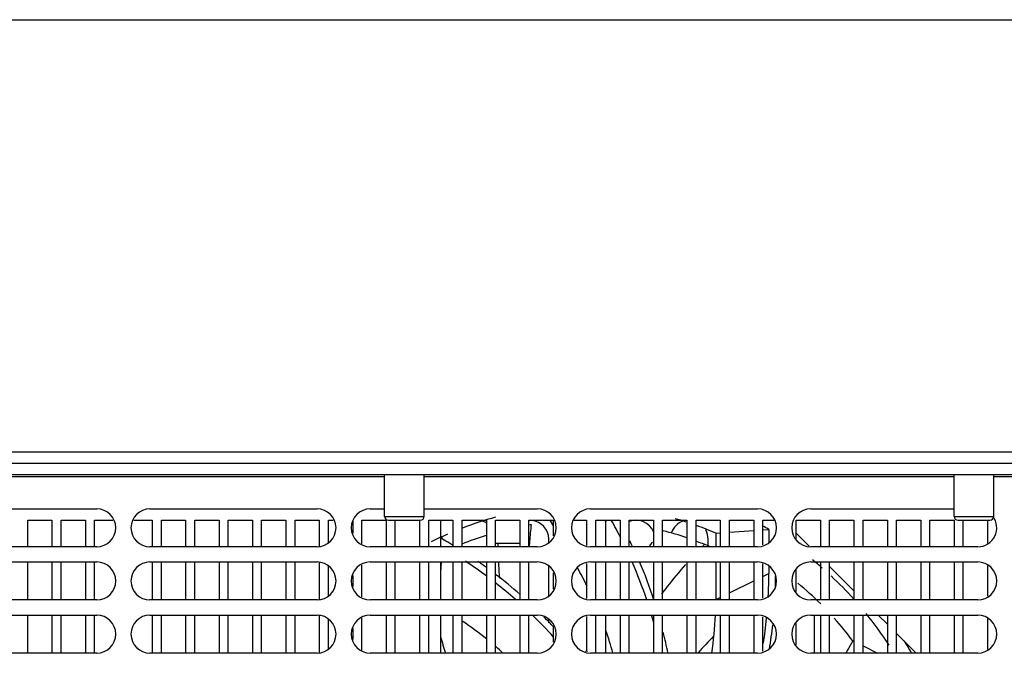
# Model space of a CAD drawing. Header units: millimetres. Extents: x 0 to 2100, y 0 to 1500.
# Tile 41 of 45: x 800 to 929, y 1417 to 1500. Entities that reach past the tile are written whole.
import ezdxf

# ---------------------------------------------------------------- set-up
doc = ezdxf.new("R2010")
doc.units = ezdxf.units.MM
doc.header["$LTSCALE"] = 115.5
doc.layers.get('0').update_dxf_attribs({"linetype": 'CONTINUOUS'})
doc.layers.add('002_AXIS', color=7, linetype='CONTINUOUS')
doc.layers.add('00_COMPONENTS', color=7, linetype='CONTINUOUS')

msp = doc.modelspace()

# ---------------------------------------------------------------- linework, layer by layer
at = {"color": 7, "linetype": 'CONTINUOUS'}
for p, q in [((0, 1500), (2100, 1500)), ((800.77, 1430.56), (800.77, 1434.06)), ((800.77, 1434.06), (803.97, 1434.06)), ((803.97, 1434.06), (803.97, 1430.56)), ((805.17, 1430.56), (805.17, 1434.06)), ((805.17, 1434.06), (808.37, 1434.06)), ((808.37, 1434.06), (808.37, 1430.56)), ((809.57, 1430.56), (809.57, 1434.06)), ((809.57, 1434.06), (812, 1434.06)), ((814.73, 1434.06), (817.17, 1434.06)), ((817.17, 1434.06), (817.17, 1430.56)), ((818.37, 1430.56), (818.37, 1434.06)), ((818.37, 1434.06), (821.57, 1434.06)), ((821.57, 1434.06), (821.57, 1430.56)), ((822.77, 1430.56), (822.77, 1434.06)), ((822.77, 1434.06), (825.97, 1434.06)), ((825.97, 1434.06), (825.97, 1430.56)), ((827.17, 1430.56), (827.17, 1434.06)), ((827.17, 1434.06), (830.37, 1434.06)), ((830.37, 1434.06), (830.37, 1430.56)), ((831.57, 1430.56), (831.57, 1434.06)), ((831.57, 1434.06), (834.77, 1434.06)), ((834.77, 1434.06), (834.77, 1430.56)), ((835.97, 1430.56), (835.97, 1434.06)), ((835.97, 1434.06), (839.17, 1434.06)), ((839.17, 1434.06), (839.17, 1430.56)), ((840.37, 1431.11), (840.37, 1434.06)), ((840.37, 1434.06), (841, 1434.06)), ((843.57, 1434.06), (843.57, 1432.35)), ((844.77, 1430.96), (844.77, 1434.06)), ((844.77, 1434.06), (847.97, 1434.06)), ((847.97, 1434.06), (847.97, 1430.56)), ((849.17, 1430.56), (849.17, 1434.06)), ((852.37, 1434.06), (852.37, 1430.56)), ((853.57, 1430.56), (853.57, 1434.06)), ((853.57, 1434.06), (856.77, 1434.06)), ((855.17, 1430.56), (855.17, 1434.06)), ((856.77, 1434.06), (856.77, 1430.56)), ((857.97, 1430.56), (857.97, 1434.06)), ((857.97, 1434.06), (861.17, 1434.06)), ((861.17, 1434.06), (861.17, 1430.56)), ((862.37, 1430.56), (862.37, 1434.06)), ((862.37, 1434.06), (865.57, 1434.06)), ((865.57, 1434.06), (865.57, 1430.56)), ((866.77, 1430.56), (866.77, 1434.06)), ((866.77, 1434.06), (869.97, 1434.06)), ((869.53, 1434.06), (869.97, 1433.31)), ((869.97, 1434.06), (869.97, 1432)), ((872.73, 1434.06), (874.37, 1434.06)), ((874.37, 1434.06), (874.37, 1430.75)), ((875.57, 1430.56), (875.57, 1434.06)), ((875.57, 1434.06), (878.77, 1434.06)), ((876.87, 1434.06), (876.87, 1430.56)), ((878.77, 1434.06), (878.77, 1430.56)), ((879.97, 1430.56), (879.97, 1434.06)), ((879.97, 1434.06), (883.17, 1434.06)), ((883.17, 1434.06), (883.17, 1430.56)), ((884.37, 1430.56), (884.37, 1434.06)), ((884.37, 1434.06), (887.57, 1434.06)), ((887.57, 1434.06), (887.57, 1430.56)), ((888.77, 1430.56), (888.77, 1434.06)), ((888.77, 1434.06), (891.97, 1434.06)), ((891.97, 1434.06), (891.97, 1430.56)), ((893.17, 1430.56), (893.17, 1434.06)), ((893.17, 1434.06), (896.37, 1434.06)), ((896.37, 1434.06), (896.37, 1430.56)), ((897.57, 1430.82), (897.57, 1434.06)), ((897.57, 1434.06), (899, 1434.06)), ((901.97, 1431.66), (901.97, 1434.06)), ((901.97, 1434.06), (905.17, 1434.06)), ((905.17, 1434.06), (905.17, 1430.56)), ((906.37, 1430.56), (906.37, 1434.06)), ((906.37, 1434.06), (909.57, 1434.06)), ((909.57, 1434.06), (909.57, 1430.56)), ((910.77, 1430.56), (910.77, 1434.06)), ((910.77, 1434.06), (913.97, 1434.06)), ((913.97, 1434.06), (913.97, 1430.56)), ((915.17, 1430.56), (915.17, 1434.06)), ((915.17, 1434.06), (918.37, 1434.06)), ((918.37, 1434.06), (918.37, 1430.56)), ((919.57, 1430.56), (919.57, 1434.06)), ((919.57, 1434.06), (922.77, 1434.06)), ((922.77, 1434.06), (922.77, 1430.56)), ((923.97, 1430.56), (923.97, 1434.06)), ((927.17, 1434.06), (927.17, 1431.04)), ((884.36, 1432.58), (884.45, 1432.67)), ((884.37, 1432.57), (884.45, 1432.67)), ((893.17, 1432.49), (896.37, 1432.71)), ((897.57, 1432.79), (898.36, 1432.84)), ((869.37, 1431.11), (869.37, 1431.56)), ((890.37, 1430.65), (890.37, 1431.56)), ((891.36, 1432.37), (891.97, 1432.41)), ((891.36, 1432.37), (891.36, 1430.56)), ((800.77, 1423.56), (800.77, 1428.56)), ((803.97, 1428.56), (803.97, 1423.56)), ((805.17, 1423.56), (805.17, 1428.56)), ((808.37, 1428.56), (808.37, 1423.56)), ((809.57, 1423.56), (809.57, 1428.56)), ((817.17, 1428.56), (817.17, 1423.56)), ((818.37, 1423.56), (818.37, 1428.56)), ((821.57, 1428.56), (821.57, 1423.56)), ((822.77, 1423.56), (822.77, 1428.56)), ((825.97, 1428.56), (825.97, 1423.56)), ((827.17, 1423.56), (827.17, 1428.56)), ((830.37, 1428.56), (830.37, 1423.56)), ((831.57, 1423.56), (831.57, 1428.56)), ((834.77, 1428.56), (834.77, 1423.56)), ((835.97, 1423.56), (835.97, 1428.56)), ((839.17, 1428.56), (839.17, 1423.56)), ((840.37, 1424.11), (840.37, 1428.02)), ((844.77, 1423.96), (844.77, 1428.16)), ((847.97, 1428.56), (847.97, 1423.56)), ((849.17, 1423.56), (849.17, 1428.56)), ((852.37, 1428.56), (852.37, 1423.56)), ((853.57, 1423.56), (853.57, 1428.56)), ((855.17, 1423.56), (855.17, 1428.56)), ((856.77, 1428.56), (856.77, 1423.56)), ((857.97, 1423.56), (857.97, 1428.56)), ((861.17, 1428.56), (861.17, 1423.56)), ((862.37, 1423.56), (862.37, 1428.56)), ((865.57, 1428.56), (865.57, 1423.56)), ((866.77, 1423.56), (866.77, 1428.56)), ((869.37, 1424.11), (869.37, 1428.02)), ((874.37, 1428.38), (874.37, 1423.75)), ((875.57, 1423.56), (875.57, 1428.56)), ((876.87, 1428.56), (876.87, 1423.56)), ((878.77, 1428.56), (878.77, 1423.56)), ((879.97, 1423.56), (879.97, 1428.56)), ((883.17, 1428.56), (883.17, 1423.56)), ((884.37, 1423.56), (884.37, 1428.56)), ((887.57, 1428.56), (887.57, 1423.56)), ((888.77, 1423.56), (888.77, 1428.56)), ((891.36, 1428.56), (891.36, 1423.6)), ((891.97, 1428.56), (891.97, 1423.56)), ((893.17, 1423.56), (893.17, 1428.56)), ((896.37, 1428.56), (896.37, 1423.56)), ((897.57, 1423.82), (897.57, 1428.31)), ((901.97, 1424.66), (901.97, 1427.47)), ((905.17, 1428.56), (905.17, 1423.56)), ((906.37, 1423.56), (906.37, 1428.56)), ((909.57, 1428.56), (909.57, 1423.56)), ((910.77, 1423.56), (910.77, 1428.56)), ((913.97, 1428.56), (913.97, 1423.56)), ((915.17, 1423.56), (915.17, 1428.56)), ((918.37, 1428.56), (918.37, 1423.56)), ((919.57, 1423.56), (919.57, 1428.56)), ((922.77, 1428.56), (922.77, 1423.56)), ((923.97, 1423.56), (923.97, 1428.56)), ((927.17, 1428.09), (927.17, 1424.04)), ((843.57, 1426.78), (843.57, 1425.35)), ((869.97, 1427.13), (869.97, 1425)), ((904.37, 1423.56), (904.37, 1423.67)), ((800.77, 1416.56), (800.77, 1421.56)), ((803.97, 1421.56), (803.97, 1416.56)), ((805.17, 1416.56), (805.17, 1421.56)), ((808.37, 1421.56), (808.37, 1416.56)), ((809.57, 1416.56), (809.57, 1421.56)), ((817.17, 1421.56), (817.17, 1416.56)), ((818.37, 1416.56), (818.37, 1421.56)), ((821.57, 1421.56), (821.57, 1416.56)), ((822.77, 1416.56), (822.77, 1421.56)), ((825.97, 1421.56), (825.97, 1416.56)), ((827.17, 1416.56), (827.17, 1421.56)), ((830.37, 1421.56), (830.37, 1416.56)), ((831.57, 1416.56), (831.57, 1421.56)), ((834.77, 1421.56), (834.77, 1416.56)), ((835.97, 1416.56), (835.97, 1421.56)), ((839.17, 1421.56), (839.17, 1416.56)), ((840.37, 1417.11), (840.37, 1421.02)), ((844.77, 1416.96), (844.77, 1421.16)), ((847.97, 1421.56), (847.97, 1416.56)), ((849.17, 1416.56), (849.17, 1421.56)), ((852.37, 1421.56), (852.37, 1416.56)), ((853.57, 1416.56), (853.57, 1421.56)), ((855.17, 1416.56), (855.17, 1421.56)), ((856.77, 1421.56), (856.77, 1416.56)), ((857.97, 1416.56), (857.97, 1421.56)), ((861.17, 1421.56), (861.17, 1416.56)), ((862.37, 1416.56), (862.37, 1421.56)), ((865.57, 1421.56), (865.57, 1416.56)), ((866.77, 1416.56), (866.77, 1421.56)), ((869.37, 1420.53), (869.37, 1421.02)), ((874.37, 1421.38), (874.37, 1416.75)), ((875.57, 1416.56), (875.57, 1421.56)), ((876.87, 1421.56), (876.87, 1416.56)), ((878.77, 1421.56), (878.77, 1416.56)), ((879.97, 1416.56), (879.97, 1421.56)), ((883.17, 1421.56), (883.17, 1416.56)), ((884.37, 1416.56), (884.37, 1421.56)), ((887.57, 1421.56), (887.57, 1416.56)), ((888.77, 1416.56), (888.77, 1421.56)), ((891.97, 1421.56), (891.97, 1416.56)), ((893.17, 1416.56), (893.17, 1421.56)), ((896.37, 1421.56), (896.37, 1416.56)), ((897.57, 1416.82), (897.57, 1421.31)), ((904.37, 1416.56), (904.37, 1421.56)), ((905.17, 1421.56), (905.17, 1416.56)), ((906.37, 1416.56), (906.37, 1421.56)), ((909.57, 1421.56), (909.57, 1416.56)), ((910.77, 1416.56), (910.77, 1421.56)), ((913.97, 1421.56), (913.97, 1416.56)), ((915.17, 1416.56), (915.17, 1421.56)), ((918.37, 1421.56), (918.37, 1416.56)), ((919.57, 1416.56), (919.57, 1421.56)), ((922.77, 1421.56), (922.77, 1416.56)), ((923.97, 1416.56), (923.97, 1421.56)), ((927.17, 1421.09), (927.17, 1417.04)), ((843.57, 1419.78), (843.57, 1418.35)), ((869.97, 1420.13), (869.97, 1418)), ((901.97, 1417.66), (901.97, 1420.47)), ((909.42, 1418.16), (908.5, 1416.56)), ((909.42, 1418.16), (909.57, 1418.09)), ((910.77, 1417.5), (912.67, 1416.56)), ((874.23, 1416.8), (874.25, 1416.83)), ((874.46, 1416.71), (874.47, 1416.75))]:
    msp.add_line(p, q, dxfattribs=at)
at = {"color": 9, "linetype": 'CONTINUOUS'}
for p, q in [((876.87, 1433.84), (877.02, 1434.06)), ((855.17, 1427.21), (855.25, 1428.56)), ((897.57, 1426.66), (898.36, 1427.05)), ((893.17, 1424.49), (896.37, 1426.07)), ((891.36, 1423.6), (891.97, 1423.9))]:
    msp.add_line(p, q, dxfattribs=at)
at = {"color": 7, "linetype": 'CONTINUOUS'}
for centre, radius, start, end in [((873.87, 1391.56), 44.4, 104.9963, 110.9138), ((859.87, 1431.56), 2.5, 60, 72), ((866.87, 1431.56), 2.5, 0, 84), ((825.38, 1404.54), 60, 26.9521, 29.4857), ((880.87, 1431.56), 2.5, 22.8021, 111.2036), ((887.87, 1431.56), 2.5, 108, 161.0009), ((873.87, 1391.56), 44.4, 72.1297, 74.1071), ((873.87, 1391.56), 42.45, 99.1601, 99.6217), ((873.87, 1391.56), 42.45, 71.1695, 75.566), ((873.87, 1391.56), 44.4, 66.7936, 70.3098), ((887.87, 1431.56), 2.5, 0, 29.5249), ((873.87, 1391.56), 44.4, 113.6824, 116.7146), ((852.87, 1431.56), 2.5, 0.1294, 6.7933), ((873.87, 1391.56), 42.45, 107.4419, 112.0198), ((825.38, 1404.54), 60.9, 25.3303, 26.1155), ((825.38, 1378.56), 60.9, 58.9445, 60), ((920.85, 1397.73), 50.46, 138.5595, 139.1911), ((873.87, 1391.56), 42.45, 66.9496, 69.4481), ((825.38, 1378.56), 60, 53.3858, 56.5925), ((825.38, 1378.56), 60.9, 53.9892, 55.3091), ((825.38, 1404.54), 60, 18.5085, 23.6066), ((825.38, 1404.54), 60.9, 18.2226, 23.233), ((825.38, 1378.56), 60.9, 48.6421, 52.5768), ((838.36, 1427.05), 60, 357.1184, 360), ((838.36, 1427.05), 60.9, 358.3857, 359.6248), ((825.38, 1378.56), 60, 48.6908, 51.8954), ((873.87, 1391.56), 44.4, 45.1312, 50.3607), ((825.38, 1378.56), 60, 41.9255, 45.8312), ((825.38, 1378.56), 60.9, 42.8433, 44.6203), ((825.38, 1404.54), 60, 15.3805, 16.4832), ((838.36, 1427.05), 60, 351.1894, 354.3465), ((873.87, 1391.56), 44.4, 36.7936, 41.7749), ((838.36, 1427.05), 60.9, 350.5829, 353.6299), ((825.38, 1404.54), 60.9, 11.4031, 14.0229), ((873.87, 1391.56), 50, 30.0326, 32.1416)]:
    msp.add_arc(centre, radius, start, end, dxfattribs=at)
at = {"color": 9, "linetype": 'CONTINUOUS'}
for centre, radius, start, end in [((945.19, 1432.12), 82.51, 180.7295, 181.0768), ((938.73, 1383.27), 68.21, 135.7402, 136.0796), ((942.09, 1432.01), 79.41, 182.4843, 184.0351), ((916.45, 1436.26), 63.78, 195.9656, 198.0227), ((944.5, 1367.06), 74.36, 135.9059, 138.225)]:
    msp.add_arc(centre, radius, start, end, dxfattribs=at)
at = {"color": 7, "linetype": 'CONTINUOUS'}
msp.add_open_spline([(866.84, 1430.58), (866.86, 1430.82), (866.93, 1431.78), (867.03, 1432.75), (867.11, 1433.47)], degree=3, knots=[0, 0, 0, 0, 0.248365, 1, 1, 1, 1], dxfattribs=at)
at = {"color": 9, "linetype": 'CONTINUOUS'}
msp.add_open_spline([(884.26, 1424.31), (884.51, 1424.65), (885.53, 1425.98), (886.6, 1427.27), (887.43, 1428.22)], degree=3, knots=[0, 0, 0, 0, 0.249146, 1, 1, 1, 1], dxfattribs=at)
at = {"layer": '002_AXIS', "color": 7, "linetype": 'CONTINUOUS'}
for p, q in [((898.36, 1432.84), (898.36, 1431.11)), ((855.83, 1431.3), (855.17, 1431.69)), ((855.17, 1430.65), (855.31, 1430.56)), ((898.36, 1428.02), (898.36, 1427.05))]:
    msp.add_line(p, q, dxfattribs=at)
for centre, radius, start, end in [((873.87, 1391.56), 48, 59.3146, 60.3764), ((873.87, 1391.56), 48, 48.9498, 50.964), ((829.7, 1403.05), 50, 26.5523, 29.6433), ((873.87, 1391.56), 48, 41.9701, 47.0964), ((841.36, 1423.6), 50, 351.9038, 357.6622), ((873.87, 1391.56), 48, 32.8497, 38.9895), ((829.87, 1379.43), 50, 51.1916, 55.7695), ((829.7, 1403.05), 50, 15.7006, 19.2442), ((829.87, 1379.43), 50, 47.9658, 49.4218)]:
    msp.add_arc(centre, radius, start, end, dxfattribs=at)
at = {"layer": '00_COMPONENTS', "color": 3, "linetype": 'CONTINUOUS'}
for p, q in [((660.17, 1443.06), (966.57, 1443.06)), ((660.67, 1441.56), (966.07, 1441.56)), ((903.68, 1430.63), (901.97, 1432.35)), ((909.57, 1424.75), (906.37, 1427.95)), ((913.97, 1420.35), (912.75, 1421.56)), ((917.75, 1416.56), (915.17, 1419.15))]:
    msp.add_line(p, q, dxfattribs=at)
at = {"layer": '00_COMPONENTS', "color": 7, "linetype": 'CONTINUOUS'}
for p, q in [((966.37, 1440.06), (660.37, 1440.06)), ((847.77, 1434.56), (847.77, 1440.06)), ((852.97, 1434.56), (852.97, 1440.06)), ((922.77, 1434.56), (922.77, 1440.06)), ((927.97, 1434.56), (927.97, 1440.06)), ((787.87, 1435.56), (809.87, 1435.56)), ((816.87, 1435.56), (838.87, 1435.56)), ((845.87, 1435.56), (847.77, 1435.56)), ((852.97, 1435.56), (867.87, 1435.56)), ((874.87, 1435.56), (896.87, 1435.56)), ((903.87, 1435.56), (922.77, 1435.56)), ((848.27, 1434.06), (852.47, 1434.06)), ((923.27, 1434.06), (927.47, 1434.06)), ((809.87, 1430.56), (787.87, 1430.56)), ((838.87, 1430.56), (816.87, 1430.56)), ((867.87, 1430.56), (845.87, 1430.56)), ((862.37, 1431.06), (865.57, 1431.06)), ((896.87, 1430.56), (874.87, 1430.56)), ((925.87, 1430.56), (903.87, 1430.56)), ((787.87, 1428.56), (809.87, 1428.56)), ((816.87, 1428.56), (838.87, 1428.56)), ((845.87, 1428.56), (867.87, 1428.56)), ((874.87, 1428.56), (896.87, 1428.56)), ((903.87, 1428.56), (925.87, 1428.56)), ((809.87, 1423.56), (787.87, 1423.56)), ((838.87, 1423.56), (816.87, 1423.56)), ((867.87, 1423.56), (845.87, 1423.56)), ((896.87, 1423.56), (874.87, 1423.56)), ((925.87, 1423.56), (903.87, 1423.56)), ((787.87, 1421.56), (809.87, 1421.56)), ((816.87, 1421.56), (838.87, 1421.56)), ((845.87, 1421.56), (867.87, 1421.56)), ((874.87, 1421.56), (896.87, 1421.56)), ((903.87, 1421.56), (925.87, 1421.56)), ((809.87, 1416.56), (787.87, 1416.56)), ((838.87, 1416.56), (816.87, 1416.56)), ((867.87, 1416.56), (845.87, 1416.56)), ((896.87, 1416.56), (874.87, 1416.56)), ((925.87, 1416.56), (903.87, 1416.56))]:
    msp.add_line(p, q, dxfattribs=at)
at = {"layer": '00_COMPONENTS', "color": 9, "linetype": 'CONTINUOUS'}
for p, q in [((847.77, 1439.76), (778.97, 1439.76)), ((922.77, 1439.76), (852.97, 1439.76)), ((964.57, 1439.76), (927.97, 1439.76)), ((847.77, 1434.56), (852.97, 1434.56)), ((922.77, 1434.56), (927.97, 1434.56))]:
    msp.add_line(p, q, dxfattribs=at)
at = {"layer": '00_COMPONENTS', "color": 7, "linetype": 'CONTINUOUS'}
for centre, radius, start, end in [((809.87, 1433.06), 2.5, 270, 90), ((816.87, 1433.06), 2.5, 90, 270), ((838.87, 1433.06), 2.5, 270, 90), ((845.87, 1433.06), 2.5, 90, 270), ((867.87, 1433.06), 2.5, 270, 90), ((874.87, 1433.06), 2.5, 90, 270), ((896.87, 1433.06), 2.5, 270, 90), ((903.87, 1433.06), 2.5, 90, 270), ((848.27, 1434.56), 0.5, 180, 270), ((852.47, 1434.56), 0.5, 270, 360), ((923.27, 1434.56), 0.5, 180, 270), ((925.87, 1433.06), 2.5, 270, 37.365), ((927.47, 1434.56), 0.5, 270, 360), ((809.87, 1426.06), 2.5, 270, 90), ((816.87, 1426.06), 2.5, 90, 270), ((838.87, 1426.06), 2.5, 270, 90), ((845.87, 1426.06), 2.5, 90, 270), ((867.87, 1426.06), 2.5, 270, 90), ((874.87, 1426.06), 2.5, 90, 270), ((896.87, 1426.06), 2.5, 270, 90), ((903.87, 1426.06), 2.5, 90, 270), ((925.87, 1426.06), 2.5, 270, 90), ((809.87, 1419.06), 2.5, 270, 90), ((816.87, 1419.06), 2.5, 90, 270), ((838.87, 1419.06), 2.5, 270, 90), ((845.87, 1419.06), 2.5, 90, 270), ((867.87, 1419.06), 2.5, 270, 90), ((874.87, 1419.06), 2.5, 90, 270), ((896.87, 1419.06), 2.5, 270, 90), ((903.87, 1419.06), 2.5, 90, 270), ((925.87, 1419.06), 2.5, 270, 90)]:
    msp.add_arc(centre, radius, start, end, dxfattribs=at)

doc.saveas('drawing.dxf')
